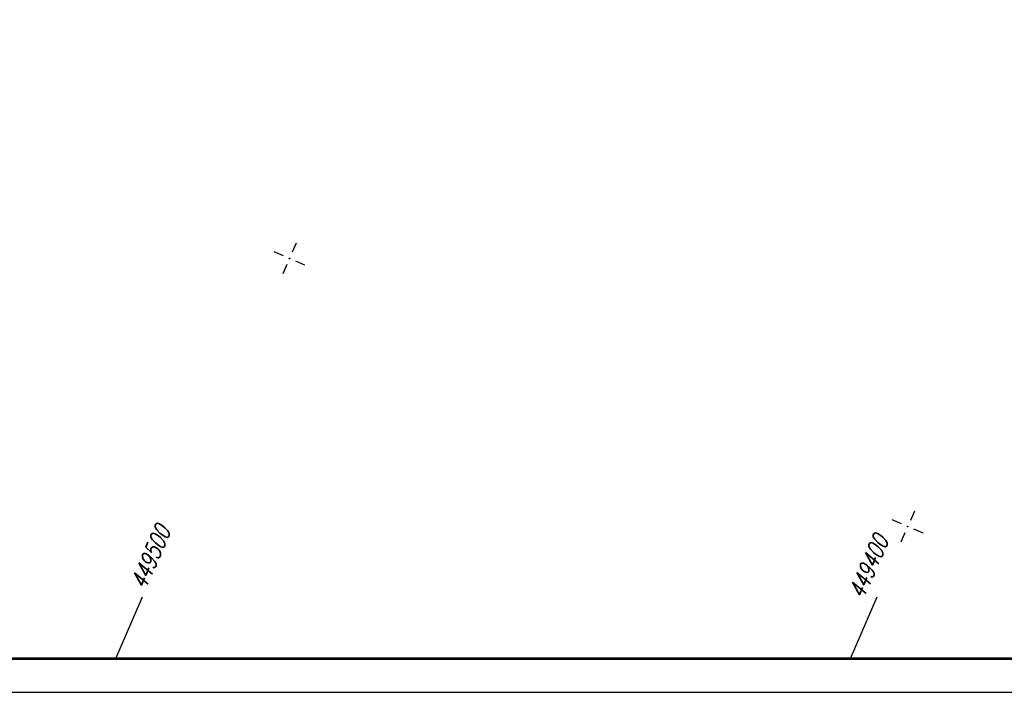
# Model space of a CAD drawing. Extents: x 0 to 1135, y 0 to 420.
# Tile 8 of 84: x 241 to 387, y 0 to 100. Entities that reach past the tile are written whole.
import ezdxf

# ---------------------------------------------------------------- set-up
doc = ezdxf.new("R2010")
doc.units = 0
doc.header["$LTSCALE"] = 2
doc.header["$MEASUREMENT"] = 0
doc.linetypes.add('AUSGEZOGEN', pattern=[0])
doc.layers.get('0').update_dxf_attribs({"color": 8, "linetype": 'AUSGEZOGEN'})
for name, color, linetype in [('FBRTOP', 8, 'AUSGEZOGEN'), ('NETZ', 250, 'AUSGEZOGEN'), ('RAHMEN', 250, 'AUSGEZOGEN')]:
    doc.layers.add(name, color=color, linetype=linetype)
doc.styles.add('ROMANS', font='romans.shx', dxfattribs={"width": 0.8})

# ---------------------------------------------------------------- blocks, each defined once
blk = doc.blocks.new('IKR')
at = {"color": 0}
for p, q in [((0, 1), (0, 2.5)), ((-2.5, 0), (-1, 0)), ((1, 0), (2.5, 0)), ((0, -2.5), (0, -1))]:
    blk.add_line(p, q, dxfattribs=at)
blk.add_circle((0, 0), 0.05, dxfattribs=at)
blk.add_point((0, 0), dxfattribs=at)

msp = doc.modelspace()

# ---------------------------------------------------------------- linework, layer by layer
at = {"layer": 'FBRTOP', "const_width": 0.5}
for points in [[(88.01, 187.53, 0), (104.84, 188.97, 0), (166.44, 194.27, -0.000002), (228.71, 199.62, 0.000002), (290.98, 204.97, 0.000001), (321.65, 207.61, 0.000001), (340.8, 209.25, 0.000002), (353.25, 210.32, -0.000001), (365.71, 211.39, -0.000007), (378.16, 212.46, 0.000001), (390.61, 213.53, 0.000044), (401.77, 214.49, -0.000046), (412.94, 215.45, -0.000156)], [(87.67, 191.51, 0), (104.5, 192.96, 0), (166.1, 198.25, -0.000002), (228.37, 203.61, 0.000002), (290.64, 208.96, 0.000001), (321.31, 211.59, 0.000001), (340.45, 213.24, 0.000002), (352.91, 214.31, -0.000001), (365.36, 215.38, -0.000007), (377.82, 216.45, 0.000001), (390.27, 217.52, 0.000044), (401.43, 218.48, -0.000045), (412.59, 219.44, -0.000156)]]:
    msp.add_lwpolyline(points, format="xyb", dxfattribs=at)
at = {"layer": 'NETZ'}
for p, q in [((254.91, 5.02), (258.89, 14.19)), ((363.93, 5.02), (367.91, 14.19))]:
    msp.add_line(p, q, dxfattribs=at)
at = {"layer": 'RAHMEN'}
msp.add_line((0, 0), (950, 0), dxfattribs=at)
at = {"layer": 'RAHMEN', "const_width": 0.35}
msp.add_lwpolyline([(25, 5), (1130, 5), (1130, 415), (25, 415), (25, 5)], dxfattribs=at)

# ---------------------------------------------------------------- block references
at = {"layer": 'NETZ', "rotation": 156.5331}
for p in [(280.7, 64.44), (372.43, 24.61)]:
    msp.add_blockref('IKR', p, dxfattribs=at)

# ---------------------------------------------------------------- texts
at = {"layer": 'NETZ', "style": 'ROMANS', "oblique": 16.6, "width": 0.75}
for s, p in [('449500', (259.29, 15.11)), ('449400', (365.84, 13.7))]:
    msp.add_text(s, height=2.5, rotation=66.5331, dxfattribs=at).set_placement(p)

doc.saveas('drawing.dxf')
